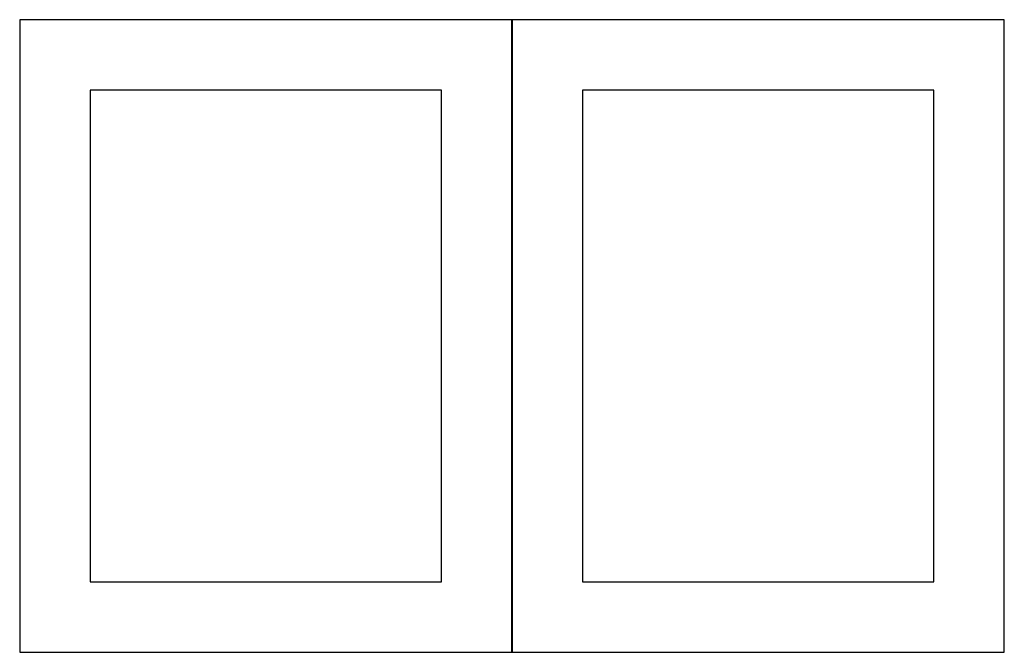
# Model space of a CAD drawing. Header units: millimetres. Extents: x 7 to 1487, y 7 to 2967.
# Tile 3 of 20: x 7 to 707, y 907 to 1357. Entities that reach past the tile are written whole.
import ezdxf

# ---------------------------------------------------------------- set-up
doc = ezdxf.new("R2010")
doc.units = ezdxf.units.MM
doc.layers.add('COMMON', color=5, linetype='CONTINUOUS', true_color=0x0000ff)
doc.layers.add('CUT', color=7, linetype='CONTINUOUS', true_color=0x000000)

msp = doc.modelspace()

# ---------------------------------------------------------------- linework, layer by layer
at = {"layer": 'COMMON'}
for p, q in [((356.500006, 1357.000024), (286.147496, 1357.000024)), ((356.600012, 906.900018), (356.600012, 1356.900018)), ((586.147496, 1357.000024), (356.700012, 1357.000024)), ((706.700012, 1357.000024), (586.347497, 1357.000024)), ((6.500006, 906.800012), (356.500006, 906.800012)), ((356.700012, 906.800012), (706.700012, 906.800012))]:
    msp.add_line(p, q, dxfattribs=at)
at = {"layer": 'CUT'}
for p, q in [((356.500006, 1356.900018), (6.500006, 1356.900018)), ((6.500006, 1356.900018), (6.500006, 906.900018)), ((356.500006, 906.900018), (356.500006, 1356.900018)), ((706.700012, 1356.900018), (356.700012, 1356.900018)), ((356.700012, 1356.900018), (356.700012, 906.900018)), ((706.700012, 906.900018), (706.700012, 1356.900018)), ((306.500006, 1306.900018), (56.500006, 1306.900018)), ((56.500006, 1306.900018), (56.500006, 956.900018)), ((306.500006, 956.900018), (306.500006, 1306.900018)), ((656.700012, 1306.900018), (406.700012, 1306.900018)), ((406.700012, 1306.900018), (406.700012, 956.900018)), ((656.700012, 956.900018), (656.700012, 1306.900018)), ((56.500006, 956.900018), (306.500006, 956.900018)), ((406.700012, 956.900018), (656.700012, 956.900018)), ((6.500006, 906.900018), (356.500006, 906.900018)), ((356.700012, 906.900018), (706.700012, 906.900018))]:
    msp.add_line(p, q, dxfattribs=at)

doc.saveas('drawing.dxf')
